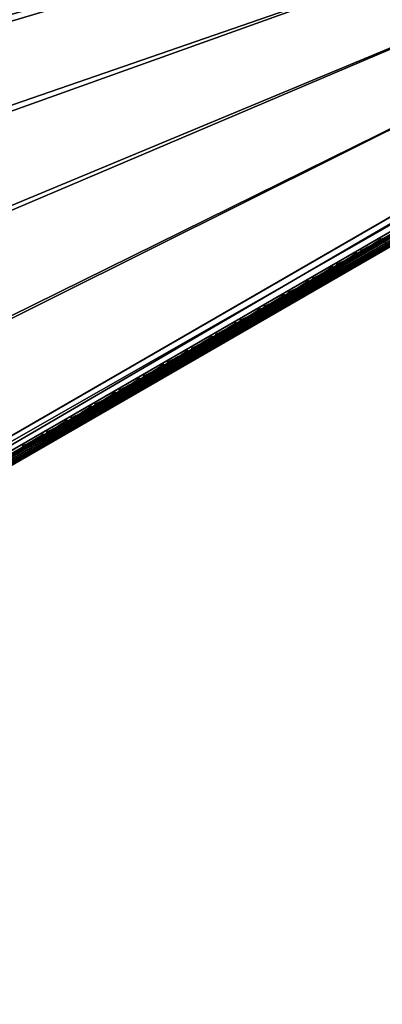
# Model space of a CAD drawing. Header units: inches. Extents: x 0 to 54.6, y -45.5 to 0.
# Tile 119 of 135: x 39.7 to 43.2, y -45.4 to -35.8. Entities that reach past the tile are written whole.
import ezdxf

# ---------------------------------------------------------------- set-up
doc = ezdxf.new("R2010")
doc.units = ezdxf.units.IN
doc.header["$LTSCALE"] = 0.03937
doc.header["$MEASUREMENT"] = 0
for name, color, linetype in [('A-FURN-3-ST', 151, 'Continuous'), ('A-FURN-3-ST-SEAM', 250, 'Continuous'), ('A-FURN-3-STITCH', 15, 'Continuous')]:
    doc.layers.add(name, color=color, linetype=linetype)

msp = doc.modelspace()

# ---------------------------------------------------------------- meshes
at = {"layer": 'A-FURN-3-ST'}
mesh = msp.add_polyface(dxfattribs=at)
corners = [(54.008, -31.5298, 5), (19.1682, -33.1316, 5), (17.745, -32.2648, 5), (16.2827, -31.4657, 5), (27.1478, -39.6544, 17.9625), (27.1706, -39.2461, 18), (26.0719, -38.4587, 17.9625), (26.0253, -37.9965, 18), (24.9434, -37.3125, 17.9625), (24.8226, -36.8022, 18), (23.7645, -36.2182, 17.9625), (23.5651, -35.6656, 18), (23.2483, -36.8, 17.1847), (24.0641, -37.5988, 16.9), (24.4015, -37.8705, 17.1847), (24.4781, -37.7917, 17.45), (23.3212, -36.7178, 17.45), (24.5999, -37.6663, 17.6778), (23.4372, -36.587, 17.6778), (24.7586, -37.5028, 17.8526), (23.5884, -36.4166, 17.8526), (25.2298, -38.7563, 16.9), (25.5055, -38.9918, 17.1847), (25.5856, -38.9165, 17.45), (25.7128, -38.7967, 17.6778), (25.8787, -38.6406, 17.8526), (26.34, -39.9673, 16.9), (26.5581, -40.1616, 17.1847), (26.6414, -40.0899, 17.45), (26.7739, -39.976, 17.6778), (26.9467, -39.8274, 17.8526), (25.2298, -38.7563, 5.5), (24.0641, -37.5988, 5.5), (22.8453, -36.4973, 5.5), (26.7171, -39.639, 5), (26.5729, -39.7647, 5.0381), (25.591, -38.4106, 5), (25.4529, -38.543, 5.0381), (24.4085, -37.2364, 5), (24.2768, -37.3752, 5.0381), (23.1722, -36.119, 5), (23.0472, -36.2638, 5.0381), (22.8703, -36.4686, 5.3087), (24.0904, -37.5713, 5.3087), (25.2574, -38.7301, 5.3087), (26.34, -39.9673, 5.5), (26.4506, -39.8713, 5.1464), (26.3688, -39.9424, 5.3087), (25.3358, -38.6552, 5.1464), (24.1651, -37.4928, 5.1464), (22.9411, -36.3866, 5.1464), (19.4926, -32.6269, 18), (53.4807, -31.8342, 18), (18.045, -31.7451, 18), (16.5576, -30.9324, 18)]
mesh.append_faces([[corners[k] for k in face] for face in [(0, 1, 2), (0, 2, 3), (4, 5, 6), (6, 5, 7), (6, 7, 8), (8, 7, 9), (8, 9, 10), (10, 9, 11), (12, 13, 14), (12, 14, 15, 16), (16, 15, 17, 18), (18, 17, 19, 20), (20, 19, 8, 10), (13, 21, 14), (14, 21, 22), (14, 22, 23, 15), (15, 23, 24, 17), (17, 24, 25, 19), (19, 25, 6, 8), (21, 26, 22), (22, 27, 28, 23), (23, 28, 29, 24), (24, 29, 30, 25), (25, 30, 4, 6), (31, 26, 21), (31, 21, 32), (32, 21, 13), (32, 13, 33), (34, 35, 36), (36, 35, 37), (36, 37, 38), (38, 37, 39), (38, 39, 40), (40, 39, 41), (32, 42, 43), (32, 43, 31), (31, 43, 44), (31, 44, 45), (46, 47, 44, 48), (48, 44, 43, 49), (49, 43, 42, 50), (35, 46, 48, 37), (37, 48, 49, 39), (39, 49, 50, 41), (51, 52, 53), (53, 52, 54)]])
mesh = msp.add_polyface(dxfattribs=at)
corners = [(54.133, -31.7463, 5.25), (30.7345, -45.2554, 5.25), (54.1162, -31.7173, 5.125), (54.2353, -31.6732, 5.1979), (54.2159, -31.6985, 5.2691), (54.2378, -31.6011, 5.1056), (54.0705, -31.6381, 5.0335), (54.1991, -31.4828, 5.0437), (54.008, -31.5298, 5), (54.1736, -31.4338, 5.0381), (53.6664, -31.7268, 17.9789), (53.4807, -31.8342, 18), (53.693, -31.7752, 17.9729), (53.5432, -31.9425, 17.9665), (53.7425, -31.8871, 17.9071), (53.589, -32.0217, 17.875), (53.7503, -31.9125, 17.8773), (53.7562, -31.9498, 17.8092), (53.9067, -31.8629, 17.7564), (53.9121, -31.8191, 17.8206), (54.0455, -31.7828, 17.6709), (54.0613, -31.7329, 17.7287), (54.1671, -31.7126, 17.5557), (54.192, -31.6574, 17.6049), (54.126, -31.7503, 17.5012), (54.267, -31.6549, 17.4154), (54.0145, -31.8147, 17.6069), (53.8873, -31.8882, 17.6853), (53.7493, -31.9678, 17.7337), (53.6057, -32.0507, 17.75), (54.1777, -31.4949, 17.6738), (54.1537, -31.4449, 17.6781), (54.0342, -31.5779, 17.8097), (54.0095, -31.5283, 17.8148), (53.8705, -31.6725, 17.9106), (53.8449, -31.6235, 17.9163), (53.9092, -31.7908, 17.8487), (54.0629, -31.702, 17.754), (54.1977, -31.6241, 17.6265), (54.3495, -31.6213, 5.5002), (54.3419, -31.6257, 16.9007), (30.518, -45.3804, 5.5), (54.3276, -31.6339, 17.0664), (54.2857, -31.6582, 17.2257), (54.2176, -31.6975, 17.3726)]
mesh.append_faces([[corners[k] for k in face] for face in [(0, 1, 2), (2, 3, 0), (0, 3, 4), (5, 2, 6), (5, 6, 7), (7, 6, 8), (7, 8, 9), (10, 11, 12), (12, 11, 13), (12, 13, 14), (14, 13, 15), (14, 15, 16), (16, 15, 17), (16, 17, 18, 19), (19, 18, 20, 21), (21, 20, 22, 23), (24, 25, 22), (24, 22, 26), (26, 22, 20), (26, 20, 27), (27, 20, 18), (27, 18, 28), (28, 18, 17), (28, 17, 29), (29, 17, 15), (30, 31, 32), (32, 31, 33), (32, 33, 34), (34, 33, 35), (34, 35, 12), (12, 35, 10), (34, 12, 14, 36), (36, 14, 16, 19), (36, 19, 21, 37), (37, 21, 23, 38), (34, 36, 37, 32), (32, 37, 38, 30), (0, 39, 1), (39, 40, 41), (40, 42, 29), (29, 42, 43), (29, 43, 44), (44, 24, 29), (29, 24, 26), (29, 26, 27), (27, 28, 29)]])
mesh = msp.add_polyface(dxfattribs=at)
corners = [(54.1162, -31.7173, 5.125), (30.7345, -45.2554, 5.25), (30.7177, -45.2264, 5.125), (54.0705, -31.6381, 5.0335), (30.672, -45.1472, 5.0335), (54.008, -31.5298, 5), (30.6095, -45.0389, 5), (31.0621, -45.0117, 17.8771), (31.0915, -45.0353, 17.8091), (31.2374, -44.9264, 17.875), (31.2541, -44.9554, 17.75), (31.1105, -45.0383, 17.7337), (30.9724, -45.1181, 17.6853), (31.0441, -44.9923, 17.9069), (31.1916, -44.8472, 17.9665), (30.972, -44.8936, 17.9727), (31.1291, -44.7389, 18), (30.9434, -44.8465, 17.9788), (53.4807, -31.8342, 18), (53.5432, -31.9425, 17.9665), (53.589, -32.0217, 17.875), (53.6057, -32.0507, 17.75), (29.7326, -43.6219, 5), (28.7902, -42.2475, 5), (27.7843, -40.9189, 5), (26.7171, -39.639, 5), (25.591, -38.4106, 5), (24.4085, -37.2364, 5), (23.1722, -36.119, 5), (21.8848, -35.0609, 5), (20.5492, -34.0644, 5), (19.1682, -33.1316, 5), (54.3495, -31.6213, 5.5002), (30.518, -45.3804, 5.5), (54.3419, -31.6257, 16.9007), (30.518, -45.3804, 16.9), (30.8452, -45.1915, 17.6066), (30.2374, -43.2975, 18), (29.2789, -41.8995, 18), (28.2559, -40.548, 18), (27.1706, -39.2461, 18), (26.0253, -37.9965, 18), (24.8226, -36.8022, 18), (23.5651, -35.6656, 18), (22.2557, -34.5892, 18), (20.8972, -33.5756, 18), (19.4926, -32.6269, 18)]
mesh.append_faces([[corners[k] for k in face] for face in [(0, 1, 2), (0, 2, 3), (3, 2, 4), (3, 4, 5), (5, 4, 6), (7, 8, 9), (9, 8, 10), (10, 8, 11), (11, 8, 12), (7, 9, 13), (13, 9, 14), (13, 14, 15), (15, 14, 16), (15, 16, 17), (18, 16, 19), (19, 16, 14), (19, 14, 20), (20, 14, 9), (20, 9, 21), (21, 9, 10), (6, 22, 5), (5, 22, 23), (5, 23, 24), (24, 25, 5), (5, 25, 26), (5, 26, 27), (27, 28, 5), (5, 28, 29), (5, 29, 30), (30, 31, 5), (1, 32, 33), (33, 34, 35), (35, 34, 21), (35, 21, 10), (11, 12, 10), (10, 12, 36), (16, 18, 37), (37, 18, 38), (38, 18, 39), (39, 18, 40), (40, 18, 41), (41, 18, 42), (42, 18, 43), (43, 18, 44), (44, 18, 45), (45, 18, 46)]])
at = {"layer": 'A-FURN-3-ST-SEAM'}
mesh = msp.add_polyface(dxfattribs=at)
corners = [(43.2252, -37.9284, 17.9), (43.2271, -37.9317, 17.9191), (53.5541, -31.9651, 17.9), (43.2502, -37.9717, 17.95), (53.5713, -31.995, 17.9472), (43.2406, -37.9552, 17.9462), (53.5634, -31.9813, 17.939), (43.2325, -37.9411, 17.9354), (53.5576, -31.9712, 17.9255), (43.2598, -37.9883, 17.9462), (53.5889, -32.0253, 17.9459), (43.2733, -38.0117, 17.9192), (53.6015, -32.0472, 17.9217), (43.2679, -38.0023, 17.9354), (53.5963, -32.0382, 17.9362), (43.2752, -38.015, 17.9), (53.6039, -32.0515, 17.9045), (43.2407, -37.9552, 17.8538), (53.5757, -32.0026, 17.8505), (43.2502, -37.9718, 17.85), (53.5846, -32.0179, 17.8515), (43.2598, -37.9883, 17.8538), (53.5926, -32.0319, 17.8588), (43.2679, -38.0024, 17.8647), (53.6031, -32.0501, 17.8868), (43.2733, -38.0118, 17.8809), (43.2325, -37.9411, 17.8646), (53.5674, -31.9881, 17.8563), (53.5558, -31.9681, 17.8826), (43.2271, -37.9317, 17.8809), (53.5605, -31.9762, 17.8675), (39.453, -40.1063, 17.9), (39.4549, -40.1096, 17.8809), (39.4603, -40.119, 17.8646), (39.4684, -40.1331, 17.8538), (39.478, -40.1497, 17.85), (39.4876, -40.1662, 17.8538), (39.4957, -40.1803, 17.8647), (39.5011, -40.1897, 17.8809), (39.503, -40.1929, 17.9), (39.5011, -40.1896, 17.9192), (39.4957, -40.1803, 17.9354), (39.4875, -40.1662, 17.9462), (39.478, -40.1496, 17.95), (39.4684, -40.1331, 17.9462), (39.4603, -40.119, 17.9354), (39.4549, -40.1096, 17.9191), (31.2182, -44.8914, 17.8563), (35.3289, -42.4874, 17.9), (31.2265, -44.9059, 17.8505), (31.2547, -44.9548, 17.9045), (31.2539, -44.9534, 17.8868), (31.2434, -44.9352, 17.8588), (31.2354, -44.9212, 17.8515), (31.2523, -44.9506, 17.9217), (31.2471, -44.9416, 17.9362), (31.2396, -44.9287, 17.9459), (31.2221, -44.8983, 17.9472)]
mesh.append_faces([[corners[k] for k in face] for face in [(0, 1, 2), (3, 4, 5), (5, 6, 7), (7, 8, 1), (3, 9, 10), (11, 12, 13), (13, 14, 9), (11, 15, 16), (17, 18, 19), (19, 20, 21), (21, 22, 23), (23, 24, 25), (25, 24, 15), (17, 26, 27), (0, 28, 29), (29, 30, 26), (0, 29, 31), (31, 29, 32), (32, 29, 26), (32, 26, 33), (33, 26, 17), (33, 17, 34), (34, 17, 19), (34, 19, 35), (35, 19, 21), (35, 21, 36), (36, 21, 23), (36, 23, 37), (37, 23, 25), (37, 25, 38), (38, 25, 15), (38, 15, 39), (39, 15, 11), (39, 11, 40), (40, 11, 13), (40, 13, 41), (41, 13, 9), (41, 9, 42), (42, 9, 3), (42, 3, 43), (43, 3, 5), (43, 5, 44), (44, 5, 7), (44, 7, 45), (45, 7, 1), (45, 1, 46), (46, 1, 0), (46, 0, 31), (34, 47, 33), (48, 31, 32), (34, 35, 49), (40, 50, 39), (39, 51, 38), (38, 51, 37), (37, 52, 36), (36, 53, 35), (40, 41, 54), (41, 42, 55), (42, 43, 56), (43, 44, 57), (46, 31, 48)]])
at = {"layer": 'A-FURN-3-STITCH'}
mesh = msp.add_polymesh((7, 4), dxfattribs=at)
for k, corner in enumerate([(43.0041, -38.0454, 17.9558), (43.0052, -38.0472, 17.9543), (43.0073, -38.051, 17.9514), (43.0084, -38.0529, 17.9499), (43.0396, -38.0298, 17.9615), (43.0419, -38.0339, 17.9637), (43.0441, -38.0376, 17.9608), (43.0438, -38.0374, 17.9556), (43.0745, -38.0126, 17.9646), (43.0769, -38.0167, 17.9669), (43.079, -38.0204, 17.964), (43.0788, -38.0201, 17.9588), (43.1088, -37.9938, 17.9652), (43.1112, -37.9979, 17.9675), (43.1133, -38.0016, 17.9646), (43.113, -38.0013, 17.9594), (43.1422, -37.9736, 17.9633), (43.1446, -37.9776, 17.9656), (43.1467, -37.9814, 17.9627), (43.1464, -37.9811, 17.9575), (43.1745, -37.952, 17.9589), (43.1769, -37.956, 17.9611), (43.179, -37.9597, 17.9582), (43.1787, -37.9595, 17.953), (43.2055, -37.9291, 17.9519), (43.2065, -37.931, 17.9505), (43.2086, -37.9348, 17.9476), (43.2097, -37.9366, 17.9461)]):
    mesh.set_mesh_vertex(divmod(k, 4), corner)
mesh = msp.add_polymesh((7, 4), dxfattribs=at)
for k, corner in enumerate([(42.769, -38.1811, 17.9558), (42.77, -38.183, 17.9543), (42.7721, -38.1868, 17.9514), (42.7732, -38.1886, 17.9499), (42.8044, -38.1656, 17.9615), (42.8068, -38.1696, 17.9637), (42.8089, -38.1734, 17.9608), (42.8086, -38.1731, 17.9556), (42.8394, -38.1484, 17.9646), (42.8418, -38.1524, 17.9669), (42.8439, -38.1562, 17.964), (42.8436, -38.1559, 17.9588), (42.8737, -38.1296, 17.9652), (42.876, -38.1336, 17.9675), (42.8782, -38.1374, 17.9646), (42.8779, -38.1371, 17.9594), (42.907, -38.1093, 17.9633), (42.9094, -38.1134, 17.9656), (42.9115, -38.1171, 17.9627), (42.9113, -38.1168, 17.9575), (42.9393, -38.0877, 17.9589), (42.9417, -38.0918, 17.9611), (42.9438, -38.0955, 17.9582), (42.9436, -38.0952, 17.953), (42.9703, -38.0649, 17.9519), (42.9714, -38.0668, 17.9505), (42.9735, -38.0706, 17.9476), (42.9745, -38.0724, 17.9461)]):
    mesh.set_mesh_vertex(divmod(k, 4), corner)
mesh = msp.add_polymesh((7, 4), dxfattribs=at)
for k, corner in enumerate([(42.5338, -38.3169, 17.9558), (42.5349, -38.3188, 17.9543), (42.537, -38.3225, 17.9514), (42.5381, -38.3244, 17.9499), (42.5693, -38.3014, 17.9615), (42.5716, -38.3054, 17.9637), (42.5738, -38.3092, 17.9608), (42.5735, -38.3089, 17.9556), (42.6042, -38.2842, 17.9646), (42.6066, -38.2882, 17.9669), (42.6087, -38.292, 17.964), (42.6085, -38.2917, 17.9588), (42.6385, -38.2654, 17.9652), (42.6409, -38.2694, 17.9675), (42.643, -38.2732, 17.9646), (42.6427, -38.2729, 17.9594), (42.6719, -38.2451, 17.9633), (42.6743, -38.2491, 17.9656), (42.6764, -38.2529, 17.9627), (42.6761, -38.2526, 17.9575), (42.7042, -38.2235, 17.9589), (42.7066, -38.2275, 17.9611), (42.7087, -38.2313, 17.9582), (42.7084, -38.231, 17.953), (42.7352, -38.2007, 17.9519), (42.7362, -38.2026, 17.9505), (42.7383, -38.2063, 17.9476), (42.7394, -38.2082, 17.9461)]):
    mesh.set_mesh_vertex(divmod(k, 4), corner)
mesh = msp.add_polymesh((7, 4), dxfattribs=at)
for k, corner in enumerate([(42.2987, -38.4527, 17.9558), (42.2997, -38.4545, 17.9543), (42.3018, -38.4583, 17.9514), (42.3029, -38.4602, 17.9499), (42.3341, -38.4371, 17.9615), (42.3365, -38.4412, 17.9637), (42.3386, -38.4449, 17.9608), (42.3383, -38.4447, 17.9556), (42.3691, -38.4199, 17.9646), (42.3715, -38.424, 17.9669), (42.3736, -38.4277, 17.964), (42.3733, -38.4274, 17.9588), (42.4034, -38.4011, 17.9652), (42.4057, -38.4052, 17.9675), (42.4078, -38.4089, 17.9646), (42.4076, -38.4086, 17.9594), (42.4367, -38.3809, 17.9633), (42.4391, -38.3849, 17.9656), (42.4412, -38.3887, 17.9627), (42.441, -38.3884, 17.9575), (42.469, -38.3592, 17.9589), (42.4714, -38.3633, 17.9611), (42.4735, -38.367, 17.9582), (42.4733, -38.3668, 17.953), (42.5, -38.3364, 17.9519), (42.5011, -38.3383, 17.9505), (42.5032, -38.3421, 17.9476), (42.5042, -38.3439, 17.9461)]):
    mesh.set_mesh_vertex(divmod(k, 4), corner)
mesh = msp.add_polymesh((7, 4), dxfattribs=at)
for k, corner in enumerate([(42.0635, -38.5884, 17.9558), (42.0646, -38.5903, 17.9543), (42.0667, -38.594, 17.9514), (42.0678, -38.5959, 17.9499), (42.099, -38.5729, 17.9615), (42.1013, -38.5769, 17.9637), (42.1034, -38.5807, 17.9608), (42.1032, -38.5804, 17.9556), (42.1339, -38.5557, 17.9646), (42.1363, -38.5597, 17.9669), (42.1384, -38.5635, 17.964), (42.1382, -38.5632, 17.9588), (42.1682, -38.5369, 17.9652), (42.1706, -38.5409, 17.9675), (42.1727, -38.5447, 17.9646), (42.1724, -38.5444, 17.9594), (42.2016, -38.5166, 17.9633), (42.204, -38.5207, 17.9656), (42.2061, -38.5244, 17.9627), (42.2058, -38.5241, 17.9575), (42.2339, -38.495, 17.9589), (42.2362, -38.4991, 17.9611), (42.2384, -38.5028, 17.9582), (42.2381, -38.5025, 17.953), (42.2649, -38.4722, 17.9519), (42.2659, -38.4741, 17.9505), (42.268, -38.4779, 17.9476), (42.2691, -38.4797, 17.9461)]):
    mesh.set_mesh_vertex(divmod(k, 4), corner)
mesh = msp.add_polymesh((7, 4), dxfattribs=at)
for k, corner in enumerate([(41.8284, -38.7242, 17.9558), (41.8294, -38.7261, 17.9543), (41.8315, -38.7298, 17.9514), (41.8326, -38.7317, 17.9499), (41.8638, -38.7087, 17.9615), (41.8662, -38.7127, 17.9637), (41.8683, -38.7165, 17.9608), (41.868, -38.7162, 17.9556), (41.8988, -38.6915, 17.9646), (41.9012, -38.6955, 17.9669), (41.9033, -38.6993, 17.964), (41.903, -38.699, 17.9588), (41.9331, -38.6727, 17.9652), (41.9354, -38.6767, 17.9675), (41.9375, -38.6805, 17.9646), (41.9373, -38.6802, 17.9594), (41.9664, -38.6524, 17.9633), (41.9688, -38.6564, 17.9656), (41.9709, -38.6602, 17.9627), (41.9707, -38.6599, 17.9575), (41.9987, -38.6308, 17.9589), (42.0011, -38.6348, 17.9611), (42.0032, -38.6386, 17.9582), (42.0029, -38.6383, 17.953), (42.0297, -38.608, 17.9519), (42.0308, -38.6099, 17.9505), (42.0329, -38.6136, 17.9476), (42.0339, -38.6155, 17.9461)]):
    mesh.set_mesh_vertex(divmod(k, 4), corner)
mesh = msp.add_polymesh((7, 4), dxfattribs=at)
for k, corner in enumerate([(41.5932, -38.86, 17.9558), (41.5943, -38.8618, 17.9543), (41.5964, -38.8656, 17.9514), (41.5974, -38.8675, 17.9499), (41.6287, -38.8444, 17.9615), (41.631, -38.8485, 17.9637), (41.6331, -38.8522, 17.9608), (41.6329, -38.8519, 17.9556), (41.6636, -38.8272, 17.9646), (41.666, -38.8313, 17.9669), (41.6681, -38.835, 17.964), (41.6679, -38.8347, 17.9588), (41.6979, -38.8084, 17.9652), (41.7003, -38.8125, 17.9675), (41.7024, -38.8162, 17.9646), (41.7021, -38.8159, 17.9594), (41.7313, -38.7882, 17.9633), (41.7337, -38.7922, 17.9656), (41.7358, -38.796, 17.9627), (41.7355, -38.7957, 17.9575), (41.7636, -38.7665, 17.9589), (41.7659, -38.7706, 17.9611), (41.7681, -38.7743, 17.9582), (41.7678, -38.7741, 17.953), (41.7946, -38.7437, 17.9519), (41.7956, -38.7456, 17.9505), (41.7977, -38.7494, 17.9476), (41.7988, -38.7512, 17.9461)]):
    mesh.set_mesh_vertex(divmod(k, 4), corner)
mesh = msp.add_polymesh((7, 4), dxfattribs=at)
for k, corner in enumerate([(41.3581, -38.9957, 17.9558), (41.3591, -38.9976, 17.9543), (41.3612, -39.0013, 17.9514), (41.3623, -39.0032, 17.9499), (41.3935, -38.9802, 17.9615), (41.3959, -38.9842, 17.9637), (41.398, -38.988, 17.9608), (41.3977, -38.9877, 17.9556), (41.4285, -38.963, 17.9646), (41.4308, -38.967, 17.9669), (41.433, -38.9708, 17.964), (41.4327, -38.9705, 17.9588), (41.4628, -38.9442, 17.9652), (41.4651, -38.9482, 17.9675), (41.4672, -38.952, 17.9646), (41.467, -38.9517, 17.9594), (41.4961, -38.9239, 17.9633), (41.4985, -38.928, 17.9656), (41.5006, -38.9317, 17.9627), (41.5004, -38.9314, 17.9575), (41.5284, -38.9023, 17.9589), (41.5308, -38.9063, 17.9611), (41.5329, -38.9101, 17.9582), (41.5326, -38.9098, 17.953), (41.5594, -38.8795, 17.9519), (41.5605, -38.8814, 17.9505), (41.5626, -38.8851, 17.9476), (41.5636, -38.887, 17.9461)]):
    mesh.set_mesh_vertex(divmod(k, 4), corner)
mesh = msp.add_polymesh((7, 4), dxfattribs=at)
for k, corner in enumerate([(41.1229, -39.1315, 17.9558), (41.124, -39.1333, 17.9543), (41.1261, -39.1371, 17.9514), (41.1271, -39.139, 17.9499), (41.1584, -39.116, 17.9615), (41.1607, -39.12, 17.9637), (41.1628, -39.1238, 17.9608), (41.1626, -39.1235, 17.9556), (41.1933, -39.0987, 17.9646), (41.1957, -39.1028, 17.9669), (41.1978, -39.1065, 17.964), (41.1975, -39.1063, 17.9588), (41.2276, -39.08, 17.9652), (41.23, -39.084, 17.9675), (41.2321, -39.0877, 17.9646), (41.2318, -39.0875, 17.9594), (41.261, -39.0597, 17.9633), (41.2634, -39.0637, 17.9656), (41.2655, -39.0675, 17.9627), (41.2652, -39.0672, 17.9575), (41.2933, -39.0381, 17.9589), (41.2956, -39.0421, 17.9611), (41.2978, -39.0459, 17.9582), (41.2975, -39.0456, 17.953), (41.3242, -39.0152, 17.9519), (41.3253, -39.0172, 17.9505), (41.3274, -39.0209, 17.9476), (41.3285, -39.0228, 17.9461)]):
    mesh.set_mesh_vertex(divmod(k, 4), corner)
mesh = msp.add_polymesh((7, 4), dxfattribs=at)
for k, corner in enumerate([(40.8878, -39.2672, 17.9558), (40.8888, -39.2691, 17.9543), (40.8909, -39.2729, 17.9514), (40.892, -39.2748, 17.9499), (40.9232, -39.2517, 17.9615), (40.9256, -39.2558, 17.9637), (40.9277, -39.2595, 17.9608), (40.9274, -39.2592, 17.9556), (40.9582, -39.2345, 17.9646), (40.9605, -39.2386, 17.9669), (40.9627, -39.2423, 17.964), (40.9624, -39.242, 17.9588), (40.9925, -39.2157, 17.9652), (40.9948, -39.2198, 17.9675), (40.9969, -39.2235, 17.9646), (40.9967, -39.2232, 17.9594), (41.0258, -39.1954, 17.9633), (41.0282, -39.1995, 17.9656), (41.0303, -39.2032, 17.9627), (41.0301, -39.203, 17.9575), (41.0581, -39.1738, 17.9589), (41.0605, -39.1779, 17.9611), (41.0626, -39.1816, 17.9582), (41.0623, -39.1814, 17.953), (41.0891, -39.151, 17.9519), (41.0902, -39.1529, 17.9505), (41.0923, -39.1567, 17.9476), (41.0933, -39.1585, 17.9461)]):
    mesh.set_mesh_vertex(divmod(k, 4), corner)
mesh = msp.add_polymesh((7, 4), dxfattribs=at)
for k, corner in enumerate([(40.6526, -39.403, 17.9558), (40.6537, -39.4049, 17.9543), (40.6558, -39.4086, 17.9514), (40.6568, -39.4105, 17.9499), (40.6881, -39.3875, 17.9615), (40.6904, -39.3915, 17.9637), (40.6925, -39.3953, 17.9608), (40.6923, -39.395, 17.9556), (40.723, -39.3703, 17.9646), (40.7254, -39.3743, 17.9669), (40.7275, -39.3781, 17.964), (40.7272, -39.3778, 17.9588), (40.7573, -39.3515, 17.9652), (40.7597, -39.3555, 17.9675), (40.7618, -39.3593, 17.9646), (40.7615, -39.359, 17.9594), (40.7907, -39.3312, 17.9633), (40.7931, -39.3353, 17.9656), (40.7952, -39.339, 17.9627), (40.7949, -39.3387, 17.9575), (40.823, -39.3096, 17.9589), (40.8253, -39.3136, 17.9611), (40.8275, -39.3174, 17.9582), (40.8272, -39.3171, 17.953), (40.8539, -39.2868, 17.9519), (40.855, -39.2887, 17.9505), (40.8571, -39.2924, 17.9476), (40.8582, -39.2943, 17.9461)]):
    mesh.set_mesh_vertex(divmod(k, 4), corner)
mesh = msp.add_polymesh((7, 4), dxfattribs=at)
for k, corner in enumerate([(40.4175, -39.5388, 17.9558), (40.4185, -39.5406, 17.9543), (40.4206, -39.5444, 17.9514), (40.4217, -39.5463, 17.9499), (40.4529, -39.5233, 17.9615), (40.4553, -39.5273, 17.9637), (40.4574, -39.5311, 17.9608), (40.4571, -39.5308, 17.9556), (40.4879, -39.506, 17.9646), (40.4902, -39.5101, 17.9669), (40.4924, -39.5138, 17.964), (40.4921, -39.5136, 17.9588), (40.5221, -39.4872, 17.9652), (40.5245, -39.4913, 17.9675), (40.5266, -39.495, 17.9646), (40.5264, -39.4948, 17.9594), (40.5555, -39.467, 17.9633), (40.5579, -39.471, 17.9656), (40.56, -39.4748, 17.9627), (40.5598, -39.4745, 17.9575), (40.5878, -39.4454, 17.9589), (40.5902, -39.4494, 17.9611), (40.5923, -39.4532, 17.9582), (40.592, -39.4529, 17.953), (40.6188, -39.4225, 17.9519), (40.6199, -39.4244, 17.9505), (40.622, -39.4282, 17.9476), (40.623, -39.4301, 17.9461)]):
    mesh.set_mesh_vertex(divmod(k, 4), corner)
mesh = msp.add_polymesh((7, 4), dxfattribs=at)
for k, corner in enumerate([(40.1823, -39.6745, 17.9558), (40.1834, -39.6764, 17.9543), (40.1855, -39.6802, 17.9514), (40.1865, -39.6821, 17.9499), (40.2177, -39.659, 17.9615), (40.2201, -39.6631, 17.9637), (40.2222, -39.6668, 17.9608), (40.222, -39.6665, 17.9556), (40.2527, -39.6418, 17.9646), (40.2551, -39.6458, 17.9669), (40.2572, -39.6496, 17.964), (40.2569, -39.6493, 17.9588), (40.287, -39.623, 17.9652), (40.2894, -39.627, 17.9675), (40.2915, -39.6308, 17.9646), (40.2912, -39.6305, 17.9594), (40.3204, -39.6027, 17.9633), (40.3228, -39.6068, 17.9656), (40.3249, -39.6105, 17.9627), (40.3246, -39.6103, 17.9575), (40.3527, -39.5811, 17.9589), (40.355, -39.5852, 17.9611), (40.3572, -39.5889, 17.9582), (40.3569, -39.5886, 17.953), (40.3836, -39.5583, 17.9519), (40.3847, -39.5602, 17.9505), (40.3868, -39.564, 17.9476), (40.3879, -39.5658, 17.9461)]):
    mesh.set_mesh_vertex(divmod(k, 4), corner)
mesh = msp.add_polymesh((7, 4), dxfattribs=at)
for k, corner in enumerate([(39.9472, -39.8103, 17.9558), (39.9482, -39.8122, 17.9543), (39.9503, -39.8159, 17.9514), (39.9514, -39.8178, 17.9499), (39.9826, -39.7948, 17.9615), (39.985, -39.7988, 17.9637), (39.9871, -39.8026, 17.9608), (39.9868, -39.8023, 17.9556), (40.0176, -39.7776, 17.9646), (40.0199, -39.7816, 17.9669), (40.0221, -39.7854, 17.964), (40.0218, -39.7851, 17.9588), (40.0518, -39.7588, 17.9652), (40.0542, -39.7628, 17.9675), (40.0563, -39.7666, 17.9646), (40.0561, -39.7663, 17.9594), (40.0852, -39.7385, 17.9633), (40.0876, -39.7425, 17.9656), (40.0897, -39.7463, 17.9627), (40.0895, -39.746, 17.9575), (40.1175, -39.7169, 17.9589), (40.1199, -39.7209, 17.9611), (40.122, -39.7247, 17.9582), (40.1217, -39.7244, 17.953), (40.1485, -39.6941, 17.9519), (40.1496, -39.696, 17.9505), (40.1517, -39.6997, 17.9476), (40.1527, -39.7016, 17.9461)]):
    mesh.set_mesh_vertex(divmod(k, 4), corner)
mesh = msp.add_polymesh((7, 4), dxfattribs=at)
for k, corner in enumerate([(39.712, -39.9461, 17.9558), (39.7131, -39.9479, 17.9543), (39.7152, -39.9517, 17.9514), (39.7162, -39.9536, 17.9499), (39.7474, -39.9305, 17.9615), (39.7498, -39.9346, 17.9637), (39.7519, -39.9383, 17.9608), (39.7517, -39.9381, 17.9556), (39.7824, -39.9133, 17.9646), (39.7848, -39.9174, 17.9669), (39.7869, -39.9211, 17.964), (39.7866, -39.9209, 17.9588), (39.8167, -39.8945, 17.9652), (39.8191, -39.8986, 17.9675), (39.8212, -39.9023, 17.9646), (39.8209, -39.9021, 17.9594), (39.8501, -39.8743, 17.9633), (39.8525, -39.8783, 17.9656), (39.8546, -39.8821, 17.9627), (39.8543, -39.8818, 17.9575), (39.8824, -39.8527, 17.9589), (39.8847, -39.8567, 17.9611), (39.8868, -39.8605, 17.9582), (39.8866, -39.8602, 17.953), (39.9133, -39.8298, 17.9519), (39.9144, -39.8317, 17.9505), (39.9165, -39.8355, 17.9476), (39.9176, -39.8374, 17.9461)]):
    mesh.set_mesh_vertex(divmod(k, 4), corner)

doc.saveas('drawing.dxf')
